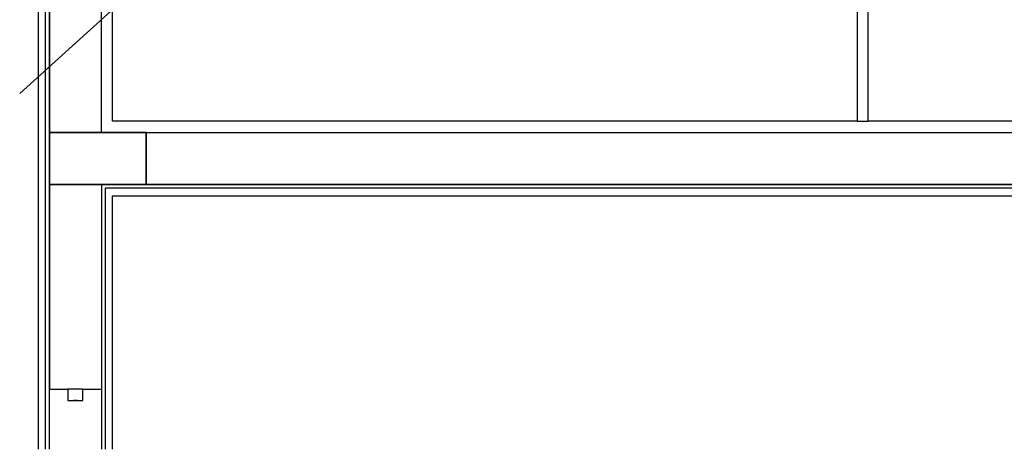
# Model space of a CAD drawing. Header units: millimetres. Extents: x 0 to 354, y 0 to 59.
# Tile 59 of 84: x 278.3 to 288.88, y 10.54 to 15.15. Entities that reach past the tile are written whole.
import ezdxf

# ---------------------------------------------------------------- set-up
doc = ezdxf.new("R2010")
doc.units = ezdxf.units.MM
doc.layers.add('AP-Indicação coluna', color=2, linetype='Continuous', lineweight=20)

msp = doc.modelspace()

# ---------------------------------------------------------------- linework, layer by layer
at = {"color": 1}
for p, q in [((278.5027, 49.7463), (278.5027, 10.5393)), ((278.5807, 10.5393), (278.5807, 49.7463)), ((278.6227, 10.5393), (278.6227, 49.7463)), ((287.4217, 14.0633), (287.4217, 30.4613)), ((278.6227, 30.3413), (278.6227, 13.9433)), ((287.3017, 18.1013), (287.3017, 14.0633)), ((279.1807, 13.9433), (279.1807, 16.3223)), ((279.3007, 14.0633), (279.3007, 16.3223)), ((287.3017, 14.0633), (279.3007, 14.0633)), ((287.3017, 14.0633), (287.4217, 14.0633)), ((303.3007, 14.0633), (287.4217, 14.0633)), ((279.6607, 13.9433), (278.6227, 13.9433)), ((278.6227, 13.9433), (278.6227, 13.3823)), ((278.6227, 13.9433), (303.4207, 13.9433)), ((279.6607, 13.3823), (279.6607, 13.9433)), ((279.6607, 13.9433), (279.6607, 13.3823)), ((278.6227, 13.3823), (279.6607, 13.3823)), ((279.1807, 13.3823), (278.6227, 13.3823)), ((278.6227, 13.3823), (278.6227, 11.1833)), ((303.4207, 13.3823), (279.1807, 13.3823)), ((279.1807, 13.3823), (279.1807, 11.1833)), ((303.3817, 13.3433), (279.2227, 13.3433)), ((279.2227, 13.3433), (279.2227, 10.5393)), ((279.6607, 13.3823), (290.7817, 13.3823)), ((279.3007, 13.2623), (303.3007, 13.2623)), ((279.3007, 10.5393), (279.3007, 13.2623)), ((278.6227, 11.1833), (278.8207, 11.1833)), ((278.9827, 11.1833), (278.8207, 11.1833)), ((278.8207, 11.1833), (278.8207, 11.0633)), ((278.9827, 11.1833), (279.1807, 11.1833)), ((278.9827, 11.0633), (278.9827, 11.1833)), ((279.1807, 11.1833), (279.1807, 10.5393)), ((278.8207, 11.0633), (278.9827, 11.0633)), ((278.9227, 11.0633), (278.8807, 11.0633))]:
    msp.add_line(p, q, dxfattribs=at)
at = {"layer": 'AP-Indicação coluna'}
msp.add_line((278.3027, 14.3603), (281.1137, 16.9045), dxfattribs=at)

doc.saveas('drawing.dxf')
